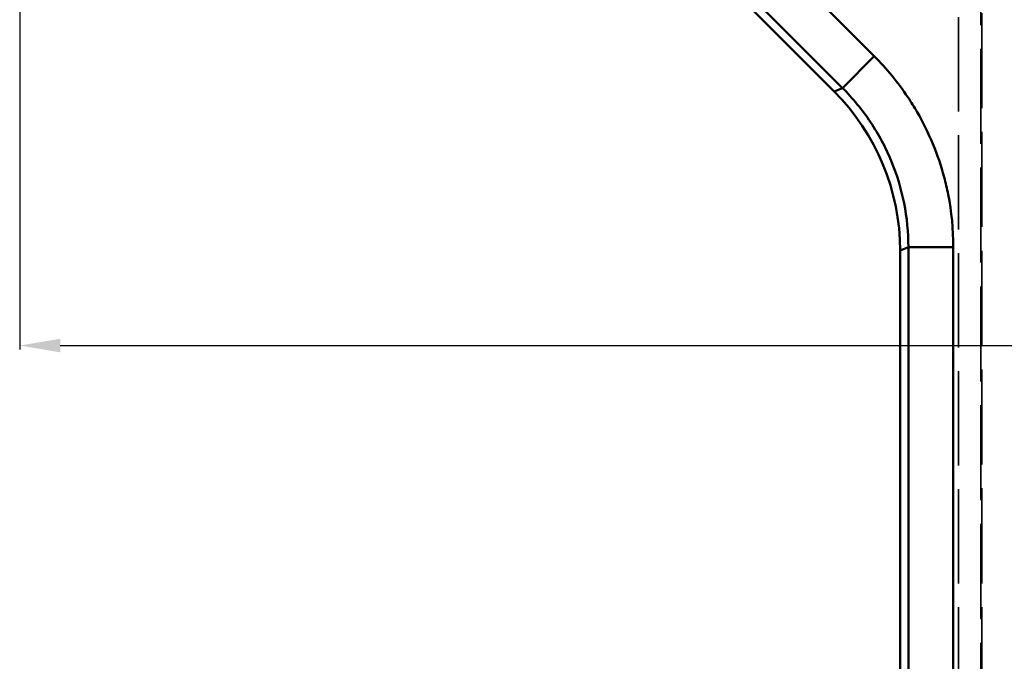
# Model space of a CAD drawing. Header units: millimetres. Extents: x 3367 to 6255, y 2001 to 4216.
# Tile 184 of 256: x 3613 to 3656, y 3832 to 3860. Entities that reach past the tile are written whole.
import ezdxf

# ---------------------------------------------------------------- set-up
doc = ezdxf.new("R2010")
doc.units = ezdxf.units.MM
doc.linetypes.add('DASHED', pattern=[0.2067, 0.1654, -0.0413])
for name, color, linetype, lineweight in [('AM_5', 3, 'Continuous', 25), ('Sichtbare Kanten(DIN)', 7, 'Continuous', 50), ('Sichtbare tangentiale Kanten(DIN)', 7, 'Continuous', 50), ('Verdeckte tangentiale Kanten(DIN)', 7, 'DASHED', 35)]:
    doc.layers.add(name, color=color, linetype=linetype, lineweight=lineweight)
doc.styles.get("Standard").update_dxf_attribs({"font": 'ISOCP.SHX'})
doc.dimstyles.new('Standard$0', dxfattribs={"dimtxt": 0.18, "dimasz": 0.18, "dimexe": 0.18, "dimexo": 0.0625, "dimgap": 0.09, "dimtad": 0, "dimtih": 1, "dimtoh": 1, "dimdec": 4, "dimzin": 0, "dimdsep": 46, "dimtxsty": 'STANDARD', "dimcen": 0.09, "dimadec": 0, "dimazin": 0, "dimtfac": 1, "dimtdec": 4, "dimtofl": 0, "dimtmove": 0, "dimatfit": 3, "dimfxl": 1, "dimtolj": 1, "dimtzin": 0, "dimarcsym": 0})

# ---------------------------------------------------------------- blocks, each defined once
blk = doc.blocks.new('*D16')
at = {"layer": 'AM_5', "color": 0, "lineweight": -2, "transparency": 16777216}
for p, q in [((3612.597, 3903.815), (3612.597, 3845.359)), ((5012.597, 3903.998), (5012.597, 3845.359)), ((3614.397, 3845.539), (4259.056, 3845.539)), ((5010.797, 3845.539), (4276.244, 3845.539))]:
    blk.add_line(p, q, dxfattribs=at)
at = {"layer": 'AM_5', "color": 0, "transparency": 16777216}
for points in [[(3614.397, 3845.839), (3614.397, 3845.239), (3612.597, 3845.539)], [(5010.797, 3845.839), (5010.797, 3845.239), (5012.597, 3845.539)]]:
    blk.add_solid(points, dxfattribs=at)
at = {"layer": 'Defpoints', "color": 0, "transparency": 16777216}
for p in [(3612.597, 3903.878), (5012.597, 3904.061), (5012.597, 3845.539)]:
    blk.add_point(p, dxfattribs=at)
at = {"layer": 'AM_5', "color": 0, "transparency": 16777216, "insert": (4267.65, 3845.539), "char_height": 10, "attachment_point": 5}
blk.add_mtext('\\A1;140', dxfattribs=at)

msp = doc.modelspace()

# ---------------------------------------------------------------- linework, layer by layer
at = {"layer": 'Sichtbare Kanten(DIN)'}
for p, q in [((3623.52614, 3881.95069), (3648.68425, 3856.79258)), ((3651.60204, 3849.74842), (3651.60204, 3287.81725))]:
    msp.add_line(p, q, dxfattribs=at)
msp.add_ellipse((3641.56384, 3849.71683), major_axis=(9.28013, 3.84395), ratio=0.99554617, start_param=5.89206192, end_param=6.67430869, dxfattribs=at)
at = {"layer": 'Sichtbare tangentiale Kanten(DIN)'}
for p, q in [((3625.19321, 3883.61776), (3650.45829, 3858.35268)), ((3649.04946, 3856.94385), (3623.78438, 3882.20892)), ((3649.04946, 3856.94385), (3650.45829, 3858.35268)), ((3648.68425, 3856.79258), (3649.04946, 3856.94385)), ((3651.96724, 3849.89969), (3651.60204, 3849.74842)), ((3651.96724, 3849.89969), (3653.95963, 3849.89969)), ((3651.96724, 3287.81725), (3651.96724, 3849.89969)), ((3653.95963, 3849.89969), (3653.95963, 3287.81725))]:
    msp.add_line(p, q, dxfattribs=at)
for points, knots in [([(3650.45829, 3858.35268), (3651.01176, 3857.79921), (3651.51064, 3857.19121), (3651.94527, 3856.54086), (3652.09017, 3856.32403), (3652.22793, 3856.10249), (3652.35832, 3855.87663), (3652.61906, 3855.42498), (3652.85024, 3854.95627), (3653.04981, 3854.47447), (3653.24938, 3853.99267), (3653.41733, 3853.49778), (3653.55233, 3852.99404), (3653.61983, 3852.74213), (3653.67908, 3852.48808), (3653.72993, 3852.2323), (3653.88247, 3851.46509), (3653.95963, 3850.68241), (3653.95963, 3849.89969)], [-4.69418878, -4.69418878, -4.69418878, -4.69418878, -2.34720029, -2.34720029, -2.34720029, -1.56472959, -1.56472959, -1.56472959, 0, 0, 0, 1.56472959, 1.56472959, 1.56472959, 2.34720029, 2.34720029, 2.34720029, 4.69418878, 4.69418878, 4.69418878, 4.69418878]), ([(3649.04946, 3856.94385), (3649.50988, 3856.48408), (3649.92617, 3855.97773), (3650.28954, 3855.43438), (3650.65239, 3854.89183), (3650.96107, 3854.31422), (3651.2103, 3853.71253), (3651.45953, 3853.11084), (3651.64969, 3852.48413), (3651.77676, 3851.84391), (3651.90402, 3851.20277), (3651.9677, 3850.55036), (3651.96724, 3849.89969)], [0, 0, 0, 0, 0.25018233, 0.25018233, 0.25018233, 0.5, 0.5, 0.5, 0.74981767, 0.74981767, 0.74981767, 1, 1, 1, 1])]:
    msp.add_open_spline(points, degree=3, knots=knots, dxfattribs=at)
at = {"layer": 'Verdeckte tangentiale Kanten(DIN)', "ltscale": 25.28088}
msp.add_line((3654.18571, 4063.87798), (3654.18571, 2861.99963), dxfattribs=at)
at = {"layer": 'Verdeckte tangentiale Kanten(DIN)', "ltscale": 25.45442}
for p, q in [((3655.1819, 4063.87798), (3655.1819, 3287.81725)), ((3655.22228, 3287.81725), (3655.22228, 4063.87798))]:
    msp.add_line(p, q, dxfattribs=at)

# ---------------------------------------------------------------- dimensions: what is measured, and where the dimension line sits
at = {"layer": 'AM_5'}
dim = msp.add_linear_dim(base=(5012.59721, 3845.5395), p1=(3612.59721, 3903.87798), p2=(5012.59721, 3904.06058), angle=360, text='140', dimstyle='Standard$0', override={"dimtxt": 10, "dimasz": 1.8}, dxfattribs=at)
dim.commit()
dim.dimension.update_dxf_attribs({"geometry": '*D16', "text_midpoint": (4267.64998, 3845.5395), "dimtype": 160})

doc.saveas('drawing.dxf')
